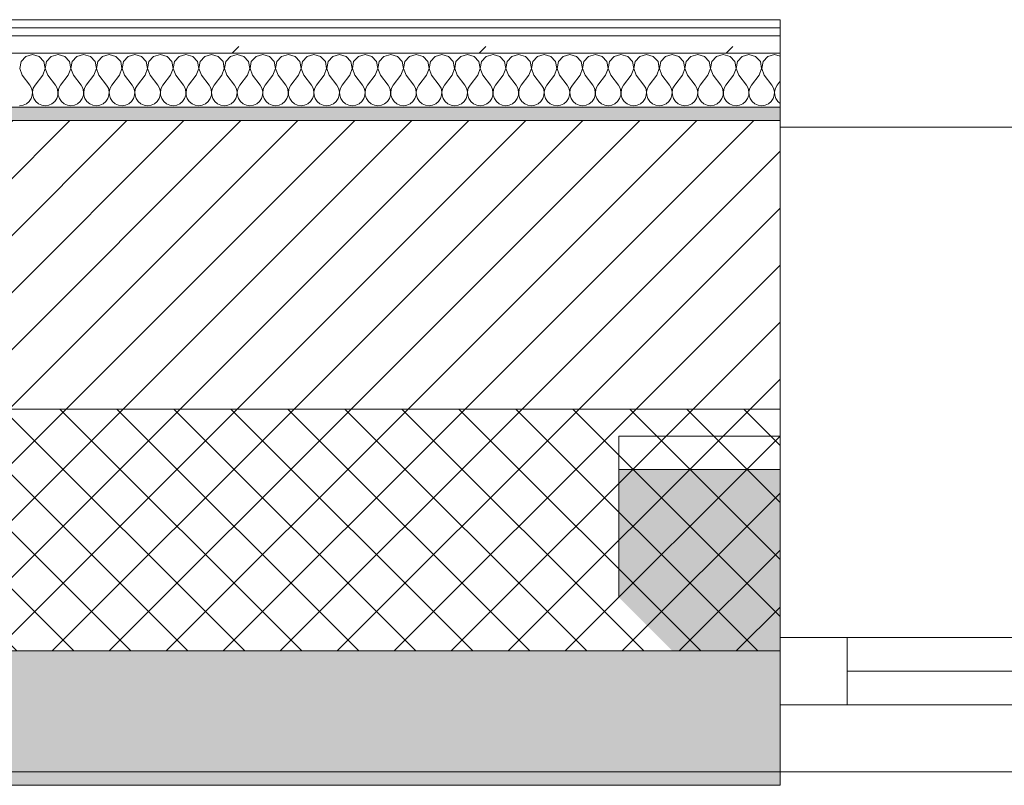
# Model space of a CAD drawing. Header units: millimetres. Extents: x -30280 to 19093, y -18706 to 4378.
# Tile 42 of 206: x -20800 to -20067, y -1699 to -1129. Entities that reach past the tile are written whole.
import ezdxf

# ---------------------------------------------------------------- set-up
doc = ezdxf.new("R2010")
doc.units = ezdxf.units.MM
doc.header["$MEASUREMENT"] = 0
doc.linetypes.add('Wipeout_Contour', pattern=[1000, 0, -1000])
for name, color, linetype in [('12_FAÇ_Façana', 7, 'Continuous'), ('Nuevo_08_E_Envans secs', 7, 'Continuous'), ('Ventanas Archicad', 7, 'Continuous')]:
    doc.layers.add(name, color=color, linetype=linetype)
for name, color, linetype, lineweight in [('12_FAÇ_Façana_Pluma_Nº__1', 7, 'Continuous', 5), ('12_FAÇ_Façana_Pluma_Nº__2', 8, 'Continuous', 5), ('12_FAÇ_Façana_Pluma_Nº__7', 7, 'Continuous', 5), ('Nuevo_08_E_Envans secs_Pluma_Nº__1', 7, 'Continuous', 5), ('Ventanas Archicad_Pluma_Nº__1', 7, 'Continuous', 5), ('Ventanas Archicad_Pluma_Nº__7', 7, 'Continuous', 5)]:
    doc.layers.add(name, color=color, linetype=linetype, lineweight=lineweight)
for name, color, linetype, lineweight, true_color in [('12_FAÇ_Façana_Pluma_Nº__102', 7, 'Continuous', 5, 0xcccccc), ('12_FAÇ_Façana_Pluma_Nº__174', 7, 'Continuous', 13, 0xe4ad2c), ('12_FAÇ_Façana_Pluma_Nº__176', 7, 'Continuous', 15, 0x93a0c6), ('Nuevo_08_E_Envans secs_Pluma_Nº__102', 7, 'Continuous', 5, 0xcccccc), ('Nuevo_08_E_Envans secs_Pluma_Nº__171', 171, 'Continuous', 13, 0xaaaaff), ('Nuevo_08_E_Envans secs_Pluma_Nº__177', 7, 'Continuous', 15, 0xf7e046)]:
    doc.layers.add(name, color=color, linetype=linetype, lineweight=lineweight, true_color=true_color)
pattern_1 = [(45, (0, 0), (-183.8478, 183.8478), [195, -65]), (45, (7e-14, 183.85), (-183.8478, 183.8478), [195, -65])]

# ---------------------------------------------------------------- blocks, each defined once
blk = doc.blocks.new('Muro_14_1', base_point=(-24166.43, -1193.98))
at = {"layer": '12_FAÇ_Façana_Pluma_Nº__102', "linetype": 'Continuous', "lineweight": 0, "true_color": 0xe5e5e5}
for points in [[(-21871.11, -1598.98), (-24166.43, -1598.98), (-24166.43, -1688.98), (-20233.93, -1688.98), (-20233.93, -1598.98), (-21518.13, -1598.98), (-21518.13, -1638.98), (-21871.11, -1638.98)], [(-24166.43, -1698.98), (-20233.93, -1698.98), (-20233.93, -1688.98), (-24166.43, -1688.98)]]:
    blk.add_hatch(color=254, dxfattribs=at).paths.add_polyline_path(points)
at = {"layer": '12_FAÇ_Façana_Pluma_Nº__174', "linetype": 'Continuous', "lineweight": 13, "true_color": 0xe4ad2c}
h = blk.add_hatch(dxfattribs=at)
h.set_pattern_fill('SATE_Aislamiento_0001', color=42, style=0, pattern_type=2)
h.set_pattern_definition([(45, (0, 0), (-21.213203, 21.213203), []), (135, (0, 0), (21.213203, 21.213203), [])])
h.paths.add_polyline_path([(-21518.13, -1598.98), (-20233.93, -1598.98), (-20233.93, -1418.98), (-21518.13, -1418.98)])
at = {"layer": '12_FAÇ_Façana_Pluma_Nº__176', "linetype": 'Continuous', "lineweight": 0, "true_color": 0x495063}
blk.add_hatch(color=251, dxfattribs=at).paths.add_polyline_path([(-21518.13, -1193.97), (-21518.13, -1203.98), (-20233.93, -1203.98), (-20233.93, -1193.98)])
at = {"layer": '12_FAÇ_Façana_Pluma_Nº__2', "linetype": 'Continuous', "lineweight": 5}
h = blk.add_hatch(dxfattribs=at)
h.set_pattern_fill('Ceramic_0001', color=8, style=0, pattern_type=2)
h.set_pattern_definition([(45, (0, 0), (-21.213203, 21.213203), [])])
h.paths.add_polyline_path([(-21518.13, -1418.98), (-20233.93, -1418.98), (-20233.93, -1203.98), (-21518.13, -1203.98)])
at = {"layer": '12_FAÇ_Façana_Pluma_Nº__7', "color": 7, "linetype": 'Continuous', "lineweight": 5}
for p, q in [((-20233.93, -1203.98), (-21518.13, -1203.98)), ((-21518.13, -1418.98), (-20233.93, -1418.98)), ((-21518.13, -1598.98), (-20233.93, -1598.98)), ((-24166.43, -1688.98), (-20233.93, -1688.98))]:
    blk.add_line(p, q, dxfattribs=at)
at = {"layer": '12_FAÇ_Façana_Pluma_Nº__7', "color": 7, "linetype": 'Continuous', "lineweight": 5, "flags": 128}
for points in [[(-20233.93, -1193.98), (-21518.13, -1193.98)], [(-20233.93, -1698.98), (-20233.93, -1193.98)], [(-24166.43, -1698.98), (-20233.93, -1698.98)]]:
    blk.add_lwpolyline(points, dxfattribs=at)
blk = doc.blocks.new('Ventana Vertical Multi-Faja 27_5')
at = {"layer": 'Ventanas Archicad_Pluma_Nº__1', "color": 7, "linetype": 'Continuous', "lineweight": 5}
for p, q in [((-600, 50), (600, 50)), ((-550, 0), (550, 0)), ((550, -50), (550, 0)), ((550, 0), (600, 0)), ((-550, -25), (550, -25)), ((550, -50), (-550, -50)), ((600, -50), (550, -50)), ((600, -200), (600, -175)), ((-600, -430), (600, -430))]:
    blk.add_line(p, q, dxfattribs=at)
at = {"layer": 'Ventanas Archicad_Pluma_Nº__7', "color": 7, "linetype": 'Continuous', "lineweight": 5}
for p, q in [((600, 50), (600, 40)), ((600, 40), (600, 0)), ((600, 40), (600, 0)), ((600, 0), (600, -50)), ((600, 0), (600, -50)), ((600, 0), (600, -50)), ((600, 0), (600, -50)), ((600, -50), (600, -80)), ((600, -50), (600, -80)), ((600, -80), (600, -175)), ((600, -80), (600, -175)), ((600, -200), (600, -420)), ((600, -420), (600, -430))]:
    blk.add_line(p, q, dxfattribs=at)
blk = doc.blocks.new('Muro_16_1', base_point=(-20233.93, -1208.98))
at = {"layer": '12_FAÇ_Façana', "linetype": 'Continuous', "lineweight": 0, "true_color": 0x000000}
h = blk.add_hatch(dxfattribs=at)
h.set_pattern_fill('Yeso_0001', color=18, style=0, pattern_type=2)
h.set_pattern_definition([(0, (0, 0), (0, 75), [0, -75])])
h.paths.add_polyline_path([(-20233.93, -1438.98), (-20353.93, -1438.98), (-20353.93, -1463.98), (-20233.93, -1463.98)])
at = {"layer": '12_FAÇ_Façana_Pluma_Nº__102', "linetype": 'Continuous', "lineweight": 0, "true_color": 0xe5e5e5}
blk.add_hatch(color=254, dxfattribs=at).paths.add_polyline_path([(-20353.93, -1558.98), (-20233.93, -1678.98), (-20233.93, -1463.98), (-20353.93, -1463.98)])
at = {"layer": '12_FAÇ_Façana_Pluma_Nº__1', "color": 7, "linetype": 'Continuous', "lineweight": 5}
for p, q in [((-20353.93, -1438.98), (-20233.93, -1438.98)), ((-20353.93, -1463.98), (-20353.93, -1438.98)), ((-20233.93, -1438.98), (-20233.93, -1463.98)), ((-20233.93, -1463.98), (-20353.93, -1463.98))]:
    blk.add_line(p, q, dxfattribs=at)
at = {"layer": '12_FAÇ_Façana_Pluma_Nº__7', "color": 7, "linetype": 'Continuous', "lineweight": 5}
for p, q in [((-20233.93, -1218.98), (-20233.93, -1208.98)), ((-20233.93, -1438.98), (-20233.93, -1218.98)), ((-20353.93, -1558.98), (-20353.93, -1463.98)), ((-20233.93, -1558.98), (-20233.93, -1463.98)), ((-20233.93, -1558.98), (-20233.93, -1463.98)), ((-20233.93, -1588.98), (-20233.93, -1558.98)), ((-20233.93, -1588.98), (-20233.93, -1558.98)), ((-20233.93, -1638.98), (-20233.93, -1588.98)), ((-20233.93, -1638.98), (-20233.93, -1588.98)), ((-20233.93, -1678.98), (-20233.93, -1638.98)), ((-20233.93, -1678.98), (-20233.93, -1638.98)), ((-20233.93, -1688.98), (-20233.93, -1678.98))]:
    blk.add_line(p, q, dxfattribs=at)
at = {"layer": 'Ventanas Archicad', "color": 253, "linetype": 'Continuous', "lineweight": 5, "true_color": 0xa4a4a6, "zscale": 1000, "rotation": 180}
blk.add_blockref('Ventana Vertical Multi-Faja 27_5', (-19633.93, -1638.98), dxfattribs=at)
blk = doc.blocks.new('*X424')
at = {"layer": 'Nuevo_08_E_Envans secs_Pluma_Nº__102', "color": 254, "linetype": 'Continuous', "lineweight": 5, "true_color": 0xcccccc}
for p, q in [((-20795.48, -1156.35), (-20798.99, -1160.19)), ((-20790.48, -1154.93), (-20795.48, -1156.35)), ((-20785.47, -1156.35), (-20790.48, -1154.93)), ((-20781.96, -1160.19), (-20785.47, -1156.35)), ((-20776.44, -1156.35), (-20779.95, -1160.19)), ((-20771.43, -1154.93), (-20776.44, -1156.35)), ((-20766.42, -1156.35), (-20771.43, -1154.93)), ((-20762.91, -1160.19), (-20766.42, -1156.35)), ((-20757.39, -1156.35), (-20760.9, -1160.19)), ((-20752.38, -1154.93), (-20757.39, -1156.35)), ((-20747.37, -1156.35), (-20752.38, -1154.93)), ((-20743.86, -1160.19), (-20747.37, -1156.35)), ((-20738.34, -1156.35), (-20741.85, -1160.19)), ((-20733.33, -1154.93), (-20738.34, -1156.35)), ((-20728.33, -1156.35), (-20733.33, -1154.93)), ((-20724.81, -1160.19), (-20728.33, -1156.35)), ((-20719.29, -1156.35), (-20722.8, -1160.19)), ((-20714.29, -1154.93), (-20719.29, -1156.35)), ((-20709.28, -1156.35), (-20714.29, -1154.93)), ((-20705.77, -1160.19), (-20709.28, -1156.35)), ((-20700.25, -1156.35), (-20703.76, -1160.19)), ((-20695.24, -1154.93), (-20700.25, -1156.35)), ((-20690.23, -1156.35), (-20695.24, -1154.93)), ((-20686.72, -1160.19), (-20690.23, -1156.35)), ((-20681.2, -1156.35), (-20684.71, -1160.19)), ((-20676.19, -1154.93), (-20681.2, -1156.35)), ((-20671.18, -1156.35), (-20676.19, -1154.93)), ((-20667.67, -1160.19), (-20671.18, -1156.35)), ((-20662.15, -1156.35), (-20665.66, -1160.19)), ((-20657.14, -1154.93), (-20662.15, -1156.35)), ((-20652.14, -1156.35), (-20657.14, -1154.93)), ((-20648.62, -1160.19), (-20652.14, -1156.35)), ((-20643.1, -1156.35), (-20646.61, -1160.19)), ((-20638.1, -1154.93), (-20643.1, -1156.35)), ((-20633.09, -1156.35), (-20638.1, -1154.93)), ((-20629.58, -1160.19), (-20633.09, -1156.35)), ((-20624.05, -1156.35), (-20627.57, -1160.19)), ((-20619.05, -1154.93), (-20624.05, -1156.35)), ((-20614.04, -1156.35), (-20619.05, -1154.93)), ((-20610.53, -1160.19), (-20614.04, -1156.35)), ((-20605.01, -1156.35), (-20608.52, -1160.19)), ((-20600, -1154.93), (-20605.01, -1156.35)), ((-20594.99, -1156.35), (-20600, -1154.93)), ((-20591.48, -1160.19), (-20594.99, -1156.35)), ((-20585.96, -1156.35), (-20589.47, -1160.19)), ((-20580.95, -1154.93), (-20585.96, -1156.35)), ((-20575.95, -1156.35), (-20580.95, -1154.93)), ((-20572.43, -1160.19), (-20575.95, -1156.35)), ((-20566.91, -1156.35), (-20570.42, -1160.19)), ((-20561.9, -1154.93), (-20566.91, -1156.35)), ((-20556.9, -1156.35), (-20561.9, -1154.93)), ((-20553.39, -1160.19), (-20556.9, -1156.35)), ((-20547.86, -1156.35), (-20551.38, -1160.19)), ((-20542.86, -1154.93), (-20547.86, -1156.35)), ((-20537.85, -1156.35), (-20542.86, -1154.93)), ((-20534.34, -1160.19), (-20537.85, -1156.35)), ((-20528.82, -1156.35), (-20532.33, -1160.19)), ((-20523.81, -1154.93), (-20528.82, -1156.35)), ((-20518.8, -1156.35), (-20523.81, -1154.93)), ((-20515.29, -1160.19), (-20518.8, -1156.35)), ((-20509.77, -1156.35), (-20513.28, -1160.19)), ((-20504.76, -1154.93), (-20509.77, -1156.35)), ((-20499.75, -1156.35), (-20504.76, -1154.93)), ((-20496.24, -1160.19), (-20499.75, -1156.35)), ((-20490.72, -1156.35), (-20494.23, -1160.19)), ((-20485.71, -1154.93), (-20490.72, -1156.35)), ((-20480.71, -1156.35), (-20485.71, -1154.93)), ((-20477.2, -1160.19), (-20480.71, -1156.35)), ((-20471.67, -1156.35), (-20475.19, -1160.19)), ((-20466.67, -1154.93), (-20471.67, -1156.35)), ((-20461.66, -1156.35), (-20466.67, -1154.93)), ((-20458.15, -1160.19), (-20461.66, -1156.35)), ((-20452.63, -1156.35), (-20456.14, -1160.19)), ((-20447.62, -1154.93), (-20452.63, -1156.35)), ((-20442.61, -1156.35), (-20447.62, -1154.93)), ((-20439.1, -1160.19), (-20442.61, -1156.35)), ((-20433.58, -1156.35), (-20437.09, -1160.19)), ((-20428.57, -1154.93), (-20433.58, -1156.35)), ((-20423.56, -1156.35), (-20428.57, -1154.93)), ((-20420.05, -1160.19), (-20423.56, -1156.35)), ((-20414.53, -1156.35), (-20418.04, -1160.19)), ((-20409.52, -1154.93), (-20414.53, -1156.35)), ((-20404.52, -1156.35), (-20409.52, -1154.93)), ((-20401.01, -1160.19), (-20404.52, -1156.35)), ((-20395.48, -1156.35), (-20398.99, -1160.19)), ((-20390.48, -1154.93), (-20395.48, -1156.35)), ((-20385.47, -1156.35), (-20390.48, -1154.93)), ((-20381.96, -1160.19), (-20385.47, -1156.35)), ((-20376.44, -1156.35), (-20379.95, -1160.19)), ((-20371.43, -1154.93), (-20376.44, -1156.35)), ((-20366.42, -1156.35), (-20371.43, -1154.93)), ((-20362.91, -1160.19), (-20366.42, -1156.35)), ((-20357.39, -1156.35), (-20360.9, -1160.19)), ((-20352.38, -1154.93), (-20357.39, -1156.35)), ((-20347.37, -1156.35), (-20352.38, -1154.93)), ((-20343.86, -1160.19), (-20347.37, -1156.35)), ((-20338.34, -1156.35), (-20341.85, -1160.19)), ((-20333.33, -1154.93), (-20338.34, -1156.35)), ((-20328.33, -1156.35), (-20333.33, -1154.93)), ((-20324.81, -1160.19), (-20328.33, -1156.35)), ((-20319.29, -1156.35), (-20322.8, -1160.19)), ((-20314.29, -1154.93), (-20319.29, -1156.35)), ((-20309.28, -1156.35), (-20314.29, -1154.93)), ((-20305.77, -1160.19), (-20309.28, -1156.35)), ((-20300.25, -1156.35), (-20303.76, -1160.19)), ((-20295.24, -1154.93), (-20300.25, -1156.35)), ((-20290.23, -1156.35), (-20295.24, -1154.93)), ((-20286.72, -1160.19), (-20290.23, -1156.35)), ((-20281.2, -1156.35), (-20284.71, -1160.19)), ((-20276.19, -1154.93), (-20281.2, -1156.35)), ((-20271.18, -1156.35), (-20276.19, -1154.93)), ((-20267.67, -1160.19), (-20271.18, -1156.35)), ((-20262.15, -1156.35), (-20265.66, -1160.19)), ((-20257.14, -1154.93), (-20262.15, -1156.35)), ((-20252.14, -1156.35), (-20257.14, -1154.93)), ((-20248.62, -1160.19), (-20252.14, -1156.35)), ((-20243.1, -1156.35), (-20246.61, -1160.19)), ((-20238.1, -1154.93), (-20243.1, -1156.35)), ((-20233.93, -1156.11), (-20238.1, -1154.93)), ((-20798.99, -1160.19), (-20799.96, -1165.31)), ((-20799.96, -1165.31), (-20798.1, -1170.17)), ((-20782.86, -1170.17), (-20780.99, -1165.31)), ((-20780.99, -1165.31), (-20781.96, -1160.19)), ((-20779.95, -1160.19), (-20780.91, -1165.31)), ((-20780.91, -1165.31), (-20779.05, -1170.17)), ((-20763.81, -1170.17), (-20761.94, -1165.31)), ((-20761.94, -1165.31), (-20762.91, -1160.19)), ((-20760.9, -1160.19), (-20761.87, -1165.31)), ((-20761.87, -1165.31), (-20760, -1170.17)), ((-20744.76, -1170.17), (-20742.9, -1165.31)), ((-20742.9, -1165.31), (-20743.86, -1160.19)), ((-20741.85, -1160.19), (-20742.82, -1165.31)), ((-20742.82, -1165.31), (-20740.95, -1170.17)), ((-20725.71, -1170.17), (-20723.85, -1165.31)), ((-20723.85, -1165.31), (-20724.81, -1160.19)), ((-20722.8, -1160.19), (-20723.77, -1165.31)), ((-20723.77, -1165.31), (-20721.9, -1170.17)), ((-20706.67, -1170.17), (-20704.8, -1165.31)), ((-20704.8, -1165.31), (-20705.77, -1160.19)), ((-20703.76, -1160.19), (-20704.72, -1165.31)), ((-20704.72, -1165.31), (-20702.86, -1170.17)), ((-20687.62, -1170.17), (-20685.75, -1165.31)), ((-20685.75, -1165.31), (-20686.72, -1160.19)), ((-20684.71, -1160.19), (-20685.68, -1165.31)), ((-20685.68, -1165.31), (-20683.81, -1170.17)), ((-20668.57, -1170.17), (-20666.71, -1165.31)), ((-20666.71, -1165.31), (-20667.67, -1160.19)), ((-20665.66, -1160.19), (-20666.63, -1165.31)), ((-20666.63, -1165.31), (-20664.76, -1170.17)), ((-20649.52, -1170.17), (-20647.66, -1165.31)), ((-20647.66, -1165.31), (-20648.62, -1160.19)), ((-20646.61, -1160.19), (-20647.58, -1165.31)), ((-20647.58, -1165.31), (-20645.71, -1170.17)), ((-20630.48, -1170.17), (-20628.61, -1165.31)), ((-20628.61, -1165.31), (-20629.58, -1160.19)), ((-20627.57, -1160.19), (-20628.53, -1165.31)), ((-20628.53, -1165.31), (-20626.67, -1170.17)), ((-20611.43, -1170.17), (-20609.56, -1165.31)), ((-20609.56, -1165.31), (-20610.53, -1160.19)), ((-20608.52, -1160.19), (-20609.49, -1165.31)), ((-20609.49, -1165.31), (-20607.62, -1170.17)), ((-20592.38, -1170.17), (-20590.51, -1165.31)), ((-20590.51, -1165.31), (-20591.48, -1160.19)), ((-20589.47, -1160.19), (-20590.44, -1165.31)), ((-20590.44, -1165.31), (-20588.57, -1170.17)), ((-20573.33, -1170.17), (-20571.47, -1165.31)), ((-20571.47, -1165.31), (-20572.43, -1160.19)), ((-20570.42, -1160.19), (-20571.39, -1165.31)), ((-20571.39, -1165.31), (-20569.52, -1170.17)), ((-20554.29, -1170.17), (-20552.42, -1165.31)), ((-20552.42, -1165.31), (-20553.39, -1160.19)), ((-20551.38, -1160.19), (-20552.34, -1165.31)), ((-20552.34, -1165.31), (-20550.48, -1170.17)), ((-20535.24, -1170.17), (-20533.37, -1165.31)), ((-20533.37, -1165.31), (-20534.34, -1160.19)), ((-20532.33, -1160.19), (-20533.29, -1165.31)), ((-20533.29, -1165.31), (-20531.43, -1170.17)), ((-20516.19, -1170.17), (-20514.32, -1165.31)), ((-20514.32, -1165.31), (-20515.29, -1160.19)), ((-20513.28, -1160.19), (-20514.25, -1165.31)), ((-20514.25, -1165.31), (-20512.38, -1170.17)), ((-20497.14, -1170.17), (-20495.28, -1165.31)), ((-20495.28, -1165.31), (-20496.24, -1160.19)), ((-20494.23, -1160.19), (-20495.2, -1165.31)), ((-20495.2, -1165.31), (-20493.33, -1170.17)), ((-20478.1, -1170.17), (-20476.23, -1165.31)), ((-20476.23, -1165.31), (-20477.2, -1160.19)), ((-20475.19, -1160.19), (-20476.15, -1165.31)), ((-20476.15, -1165.31), (-20474.29, -1170.17)), ((-20459.05, -1170.17), (-20457.18, -1165.31)), ((-20457.18, -1165.31), (-20458.15, -1160.19)), ((-20456.14, -1160.19), (-20457.1, -1165.31)), ((-20457.1, -1165.31), (-20455.24, -1170.17)), ((-20440, -1170.17), (-20438.13, -1165.31)), ((-20438.13, -1165.31), (-20439.1, -1160.19)), ((-20437.09, -1160.19), (-20438.06, -1165.31)), ((-20438.06, -1165.31), (-20436.19, -1170.17)), ((-20420.95, -1170.17), (-20419.09, -1165.31)), ((-20419.09, -1165.31), (-20420.05, -1160.19)), ((-20418.04, -1160.19), (-20419.01, -1165.31)), ((-20419.01, -1165.31), (-20417.14, -1170.17)), ((-20401.9, -1170.17), (-20400.04, -1165.31)), ((-20400.04, -1165.31), (-20401.01, -1160.19)), ((-20398.99, -1160.19), (-20399.96, -1165.31)), ((-20399.96, -1165.31), (-20398.1, -1170.17)), ((-20382.86, -1170.17), (-20380.99, -1165.31)), ((-20380.99, -1165.31), (-20381.96, -1160.19)), ((-20379.95, -1160.19), (-20380.91, -1165.31)), ((-20380.91, -1165.31), (-20379.05, -1170.17)), ((-20363.81, -1170.17), (-20361.94, -1165.31)), ((-20361.94, -1165.31), (-20362.91, -1160.19)), ((-20360.9, -1160.19), (-20361.87, -1165.31)), ((-20361.87, -1165.31), (-20360, -1170.17)), ((-20344.76, -1170.17), (-20342.9, -1165.31)), ((-20342.9, -1165.31), (-20343.86, -1160.19)), ((-20341.85, -1160.19), (-20342.82, -1165.31)), ((-20342.82, -1165.31), (-20340.95, -1170.17)), ((-20325.71, -1170.17), (-20323.85, -1165.31)), ((-20323.85, -1165.31), (-20324.81, -1160.19)), ((-20322.8, -1160.19), (-20323.77, -1165.31)), ((-20323.77, -1165.31), (-20321.9, -1170.17)), ((-20306.67, -1170.17), (-20304.8, -1165.31)), ((-20304.8, -1165.31), (-20305.77, -1160.19)), ((-20303.76, -1160.19), (-20304.72, -1165.31)), ((-20304.72, -1165.31), (-20302.86, -1170.17)), ((-20287.62, -1170.17), (-20285.75, -1165.31)), ((-20285.75, -1165.31), (-20286.72, -1160.19)), ((-20284.71, -1160.19), (-20285.68, -1165.31)), ((-20285.68, -1165.31), (-20283.81, -1170.17)), ((-20268.57, -1170.17), (-20266.71, -1165.31)), ((-20266.71, -1165.31), (-20267.67, -1160.19)), ((-20265.66, -1160.19), (-20266.63, -1165.31)), ((-20266.63, -1165.31), (-20264.76, -1170.17)), ((-20249.52, -1170.17), (-20247.66, -1165.31)), ((-20247.66, -1165.31), (-20248.62, -1160.19)), ((-20246.61, -1160.19), (-20247.58, -1165.31)), ((-20247.58, -1165.31), (-20245.71, -1170.17)), ((-20798.1, -1170.17), (-20792.38, -1177.79)), ((-20782.86, -1170.17), (-20788.57, -1177.79)), ((-20779.05, -1170.17), (-20773.33, -1177.79)), ((-20763.81, -1170.17), (-20769.52, -1177.79)), ((-20760, -1170.17), (-20754.29, -1177.79)), ((-20744.76, -1170.17), (-20750.48, -1177.79)), ((-20740.95, -1170.17), (-20735.24, -1177.79)), ((-20725.71, -1170.17), (-20731.43, -1177.79)), ((-20721.9, -1170.17), (-20716.19, -1177.79)), ((-20706.67, -1170.17), (-20712.38, -1177.79)), ((-20702.86, -1170.17), (-20697.14, -1177.79)), ((-20687.62, -1170.17), (-20693.33, -1177.79)), ((-20683.81, -1170.17), (-20678.1, -1177.79)), ((-20668.57, -1170.17), (-20674.29, -1177.79)), ((-20664.76, -1170.17), (-20659.05, -1177.79)), ((-20649.52, -1170.17), (-20655.24, -1177.79)), ((-20645.71, -1170.17), (-20640, -1177.79)), ((-20630.48, -1170.17), (-20636.19, -1177.79)), ((-20626.67, -1170.17), (-20620.95, -1177.79)), ((-20611.43, -1170.17), (-20617.14, -1177.79)), ((-20607.62, -1170.17), (-20601.9, -1177.79)), ((-20592.38, -1170.17), (-20598.1, -1177.79)), ((-20588.57, -1170.17), (-20582.86, -1177.79)), ((-20573.33, -1170.17), (-20579.05, -1177.79)), ((-20569.52, -1170.17), (-20563.81, -1177.79)), ((-20554.29, -1170.17), (-20560, -1177.79)), ((-20550.48, -1170.17), (-20544.76, -1177.79)), ((-20535.24, -1170.17), (-20540.95, -1177.79)), ((-20531.43, -1170.17), (-20525.71, -1177.79)), ((-20516.19, -1170.17), (-20521.9, -1177.79)), ((-20512.38, -1170.17), (-20506.67, -1177.79)), ((-20497.14, -1170.17), (-20502.86, -1177.79)), ((-20493.33, -1170.17), (-20487.62, -1177.79)), ((-20478.1, -1170.17), (-20483.81, -1177.79)), ((-20474.29, -1170.17), (-20468.57, -1177.79)), ((-20459.05, -1170.17), (-20464.76, -1177.79)), ((-20455.24, -1170.17), (-20449.52, -1177.79)), ((-20440, -1170.17), (-20445.71, -1177.79)), ((-20436.19, -1170.17), (-20430.48, -1177.79)), ((-20420.95, -1170.17), (-20426.67, -1177.79)), ((-20417.14, -1170.17), (-20411.43, -1177.79)), ((-20401.9, -1170.17), (-20407.62, -1177.79)), ((-20398.1, -1170.17), (-20392.38, -1177.79)), ((-20382.86, -1170.17), (-20388.57, -1177.79)), ((-20379.05, -1170.17), (-20373.33, -1177.79)), ((-20363.81, -1170.17), (-20369.52, -1177.79)), ((-20360, -1170.17), (-20354.29, -1177.79)), ((-20344.76, -1170.17), (-20350.48, -1177.79)), ((-20340.95, -1170.17), (-20335.24, -1177.79)), ((-20325.71, -1170.17), (-20331.43, -1177.79)), ((-20321.9, -1170.17), (-20316.19, -1177.79)), ((-20306.67, -1170.17), (-20312.38, -1177.79)), ((-20302.86, -1170.17), (-20297.14, -1177.79)), ((-20287.62, -1170.17), (-20293.33, -1177.79)), ((-20283.81, -1170.17), (-20278.1, -1177.79)), ((-20268.57, -1170.17), (-20274.29, -1177.79)), ((-20264.76, -1170.17), (-20259.05, -1177.79)), ((-20249.52, -1170.17), (-20255.24, -1177.79)), ((-20245.71, -1170.17), (-20240, -1177.79)), ((-20791.11, -1180.08), (-20792.38, -1177.79)), ((-20788.57, -1177.79), (-20789.84, -1180.08)), ((-20772.06, -1180.08), (-20773.33, -1177.79)), ((-20769.52, -1177.79), (-20770.8, -1180.08)), ((-20753.01, -1180.08), (-20754.29, -1177.79)), ((-20750.48, -1177.79), (-20751.75, -1180.08)), ((-20733.97, -1180.08), (-20735.24, -1177.79)), ((-20731.43, -1177.79), (-20732.7, -1180.08)), ((-20714.92, -1180.08), (-20716.19, -1177.79)), ((-20712.38, -1177.79), (-20713.65, -1180.08)), ((-20695.87, -1180.08), (-20697.14, -1177.79)), ((-20693.33, -1177.79), (-20694.6, -1180.08)), ((-20676.82, -1180.08), (-20678.1, -1177.79)), ((-20674.29, -1177.79), (-20675.56, -1180.08)), ((-20657.78, -1180.08), (-20659.05, -1177.79)), ((-20655.24, -1177.79), (-20656.51, -1180.08)), ((-20638.73, -1180.08), (-20640, -1177.79)), ((-20636.19, -1177.79), (-20637.46, -1180.08)), ((-20619.68, -1180.08), (-20620.95, -1177.79)), ((-20617.14, -1177.79), (-20618.41, -1180.08)), ((-20600.63, -1180.08), (-20601.9, -1177.79)), ((-20598.1, -1177.79), (-20599.37, -1180.08)), ((-20581.59, -1180.08), (-20582.86, -1177.79)), ((-20579.05, -1177.79), (-20580.32, -1180.08)), ((-20562.54, -1180.08), (-20563.81, -1177.79)), ((-20560, -1177.79), (-20561.27, -1180.08)), ((-20543.49, -1180.08), (-20544.76, -1177.79)), ((-20540.95, -1177.79), (-20542.22, -1180.08)), ((-20524.44, -1180.08), (-20525.71, -1177.79)), ((-20521.9, -1177.79), (-20523.18, -1180.08)), ((-20505.4, -1180.08), (-20506.67, -1177.79)), ((-20502.86, -1177.79), (-20504.13, -1180.08)), ((-20486.35, -1180.08), (-20487.62, -1177.79)), ((-20483.81, -1177.79), (-20485.08, -1180.08)), ((-20467.3, -1180.08), (-20468.57, -1177.79)), ((-20464.76, -1177.79), (-20466.03, -1180.08)), ((-20448.25, -1180.08), (-20449.52, -1177.79)), ((-20445.71, -1177.79), (-20446.99, -1180.08)), ((-20429.2, -1180.08), (-20430.48, -1177.79)), ((-20426.67, -1177.79), (-20427.94, -1180.08)), ((-20410.16, -1180.08), (-20411.43, -1177.79)), ((-20407.62, -1177.79), (-20408.89, -1180.08)), ((-20391.11, -1180.08), (-20392.38, -1177.79)), ((-20388.57, -1177.79), (-20389.84, -1180.08)), ((-20372.06, -1180.08), (-20373.33, -1177.79)), ((-20369.52, -1177.79), (-20370.8, -1180.08)), ((-20353.01, -1180.08), (-20354.29, -1177.79)), ((-20350.48, -1177.79), (-20351.75, -1180.08)), ((-20333.97, -1180.08), (-20335.24, -1177.79)), ((-20331.43, -1177.79), (-20332.7, -1180.08)), ((-20314.92, -1180.08), (-20316.19, -1177.79)), ((-20312.38, -1177.79), (-20313.65, -1180.08)), ((-20295.87, -1180.08), (-20297.14, -1177.79)), ((-20293.33, -1177.79), (-20294.6, -1180.08)), ((-20276.82, -1180.08), (-20278.1, -1177.79)), ((-20274.29, -1177.79), (-20275.56, -1180.08)), ((-20257.78, -1180.08), (-20259.05, -1177.79)), ((-20255.24, -1177.79), (-20256.51, -1180.08)), ((-20238.73, -1180.08), (-20240, -1177.79)), ((-20236.19, -1177.79), (-20237.46, -1180.08)), ((-20233.93, -1174.77), (-20236.19, -1177.79)), ((-20791.48, -1187.76), (-20790.64, -1185.27)), ((-20790.51, -1182.64), (-20791.11, -1180.08)), ((-20790.64, -1185.27), (-20790.51, -1182.64)), ((-20789.84, -1180.08), (-20790.44, -1182.64)), ((-20790.44, -1182.64), (-20790.31, -1185.27)), ((-20790.31, -1185.27), (-20789.47, -1187.76)), ((-20772.43, -1187.76), (-20771.59, -1185.27)), ((-20771.47, -1182.64), (-20772.06, -1180.08)), ((-20771.59, -1185.27), (-20771.47, -1182.64)), ((-20770.8, -1180.08), (-20771.39, -1182.64)), ((-20771.39, -1182.64), (-20771.26, -1185.27)), ((-20771.26, -1185.27), (-20770.42, -1187.76)), ((-20753.39, -1187.76), (-20752.55, -1185.27)), ((-20752.42, -1182.64), (-20753.01, -1180.08)), ((-20752.55, -1185.27), (-20752.42, -1182.64)), ((-20751.75, -1180.08), (-20752.34, -1182.64)), ((-20752.34, -1182.64), (-20752.22, -1185.27)), ((-20752.22, -1185.27), (-20751.38, -1187.76)), ((-20734.34, -1187.76), (-20733.5, -1185.27)), ((-20733.37, -1182.64), (-20733.97, -1180.08)), ((-20733.5, -1185.27), (-20733.37, -1182.64)), ((-20732.7, -1180.08), (-20733.29, -1182.64)), ((-20733.29, -1182.64), (-20733.17, -1185.27)), ((-20733.17, -1185.27), (-20732.33, -1187.76)), ((-20715.29, -1187.76), (-20714.45, -1185.27)), ((-20714.32, -1182.64), (-20714.92, -1180.08)), ((-20714.45, -1185.27), (-20714.32, -1182.64)), ((-20713.65, -1180.08), (-20714.25, -1182.64)), ((-20714.25, -1182.64), (-20714.12, -1185.27)), ((-20714.12, -1185.27), (-20713.28, -1187.76)), ((-20696.24, -1187.76), (-20695.4, -1185.27)), ((-20695.28, -1182.64), (-20695.87, -1180.08)), ((-20695.4, -1185.27), (-20695.28, -1182.64)), ((-20694.6, -1180.08), (-20695.2, -1182.64)), ((-20695.2, -1182.64), (-20695.07, -1185.27)), ((-20695.07, -1185.27), (-20694.23, -1187.76)), ((-20677.2, -1187.76), (-20676.36, -1185.27)), ((-20676.23, -1182.64), (-20676.82, -1180.08)), ((-20676.36, -1185.27), (-20676.23, -1182.64)), ((-20675.56, -1180.08), (-20676.15, -1182.64)), ((-20676.15, -1182.64), (-20676.02, -1185.27)), ((-20676.02, -1185.27), (-20675.19, -1187.76)), ((-20658.15, -1187.76), (-20657.31, -1185.27)), ((-20657.18, -1182.64), (-20657.78, -1180.08)), ((-20657.31, -1185.27), (-20657.18, -1182.64)), ((-20656.51, -1180.08), (-20657.1, -1182.64)), ((-20657.1, -1182.64), (-20656.98, -1185.27)), ((-20656.98, -1185.27), (-20656.14, -1187.76)), ((-20639.1, -1187.76), (-20638.26, -1185.27)), ((-20638.13, -1182.64), (-20638.73, -1180.08)), ((-20638.26, -1185.27), (-20638.13, -1182.64)), ((-20637.46, -1180.08), (-20638.06, -1182.64)), ((-20638.06, -1182.64), (-20637.93, -1185.27)), ((-20637.93, -1185.27), (-20637.09, -1187.76)), ((-20620.05, -1187.76), (-20619.21, -1185.27)), ((-20619.09, -1182.64), (-20619.68, -1180.08)), ((-20619.21, -1185.27), (-20619.09, -1182.64)), ((-20618.41, -1180.08), (-20619.01, -1182.64)), ((-20619.01, -1182.64), (-20618.88, -1185.27)), ((-20618.88, -1185.27), (-20618.04, -1187.76)), ((-20601.01, -1187.76), (-20600.17, -1185.27)), ((-20600.04, -1182.64), (-20600.63, -1180.08)), ((-20600.17, -1185.27), (-20600.04, -1182.64)), ((-20599.37, -1180.08), (-20599.96, -1182.64)), ((-20599.96, -1182.64), (-20599.83, -1185.27)), ((-20599.83, -1185.27), (-20598.99, -1187.76)), ((-20581.96, -1187.76), (-20581.12, -1185.27)), ((-20580.99, -1182.64), (-20581.59, -1180.08)), ((-20581.12, -1185.27), (-20580.99, -1182.64)), ((-20580.32, -1180.08), (-20580.91, -1182.64)), ((-20580.91, -1182.64), (-20580.79, -1185.27)), ((-20580.79, -1185.27), (-20579.95, -1187.76)), ((-20562.91, -1187.76), (-20562.07, -1185.27)), ((-20561.94, -1182.64), (-20562.54, -1180.08)), ((-20562.07, -1185.27), (-20561.94, -1182.64)), ((-20561.27, -1180.08), (-20561.87, -1182.64)), ((-20561.87, -1182.64), (-20561.74, -1185.27)), ((-20561.74, -1185.27), (-20560.9, -1187.76)), ((-20543.86, -1187.76), (-20543.02, -1185.27)), ((-20542.9, -1182.64), (-20543.49, -1180.08)), ((-20543.02, -1185.27), (-20542.9, -1182.64)), ((-20542.22, -1180.08), (-20542.82, -1182.64)), ((-20542.82, -1182.64), (-20542.69, -1185.27)), ((-20542.69, -1185.27), (-20541.85, -1187.76)), ((-20524.81, -1187.76), (-20523.98, -1185.27)), ((-20523.85, -1182.64), (-20524.44, -1180.08)), ((-20523.98, -1185.27), (-20523.85, -1182.64)), ((-20523.18, -1180.08), (-20523.77, -1182.64)), ((-20523.77, -1182.64), (-20523.64, -1185.27)), ((-20523.64, -1185.27), (-20522.8, -1187.76)), ((-20505.77, -1187.76), (-20504.93, -1185.27)), ((-20504.8, -1182.64), (-20505.4, -1180.08)), ((-20504.93, -1185.27), (-20504.8, -1182.64)), ((-20504.13, -1180.08), (-20504.72, -1182.64)), ((-20504.72, -1182.64), (-20504.6, -1185.27)), ((-20504.6, -1185.27), (-20503.76, -1187.76)), ((-20486.72, -1187.76), (-20485.88, -1185.27)), ((-20485.75, -1182.64), (-20486.35, -1180.08)), ((-20485.88, -1185.27), (-20485.75, -1182.64)), ((-20485.08, -1180.08), (-20485.68, -1182.64)), ((-20485.68, -1182.64), (-20485.55, -1185.27)), ((-20485.55, -1185.27), (-20484.71, -1187.76)), ((-20467.67, -1187.76), (-20466.83, -1185.27)), ((-20466.71, -1182.64), (-20467.3, -1180.08)), ((-20466.83, -1185.27), (-20466.71, -1182.64)), ((-20466.03, -1180.08), (-20466.63, -1182.64)), ((-20466.63, -1182.64), (-20466.5, -1185.27)), ((-20466.5, -1185.27), (-20465.66, -1187.76)), ((-20448.62, -1187.76), (-20447.78, -1185.27)), ((-20447.66, -1182.64), (-20448.25, -1180.08)), ((-20447.78, -1185.27), (-20447.66, -1182.64)), ((-20446.99, -1180.08), (-20447.58, -1182.64)), ((-20447.58, -1182.64), (-20447.45, -1185.27)), ((-20447.45, -1185.27), (-20446.61, -1187.76)), ((-20429.58, -1187.76), (-20428.74, -1185.27)), ((-20428.61, -1182.64), (-20429.2, -1180.08)), ((-20428.74, -1185.27), (-20428.61, -1182.64)), ((-20427.94, -1180.08), (-20428.53, -1182.64)), ((-20428.53, -1182.64), (-20428.41, -1185.27)), ((-20428.41, -1185.27), (-20427.57, -1187.76)), ((-20410.53, -1187.76), (-20409.69, -1185.27)), ((-20409.56, -1182.64), (-20410.16, -1180.08)), ((-20409.69, -1185.27), (-20409.56, -1182.64)), ((-20408.89, -1180.08), (-20409.49, -1182.64)), ((-20409.49, -1182.64), (-20409.36, -1185.27)), ((-20409.36, -1185.27), (-20408.52, -1187.76)), ((-20391.48, -1187.76), (-20390.64, -1185.27)), ((-20390.51, -1182.64), (-20391.11, -1180.08)), ((-20390.64, -1185.27), (-20390.51, -1182.64)), ((-20389.84, -1180.08), (-20390.44, -1182.64)), ((-20390.44, -1182.64), (-20390.31, -1185.27)), ((-20390.31, -1185.27), (-20389.47, -1187.76)), ((-20372.43, -1187.76), (-20371.59, -1185.27)), ((-20371.47, -1182.64), (-20372.06, -1180.08)), ((-20371.59, -1185.27), (-20371.47, -1182.64)), ((-20370.8, -1180.08), (-20371.39, -1182.64)), ((-20371.39, -1182.64), (-20371.26, -1185.27)), ((-20371.26, -1185.27), (-20370.42, -1187.76)), ((-20353.39, -1187.76), (-20352.55, -1185.27)), ((-20352.42, -1182.64), (-20353.01, -1180.08)), ((-20352.55, -1185.27), (-20352.42, -1182.64)), ((-20351.75, -1180.08), (-20352.34, -1182.64)), ((-20352.34, -1182.64), (-20352.22, -1185.27)), ((-20352.22, -1185.27), (-20351.38, -1187.76)), ((-20334.34, -1187.76), (-20333.5, -1185.27)), ((-20333.37, -1182.64), (-20333.97, -1180.08)), ((-20333.5, -1185.27), (-20333.37, -1182.64)), ((-20332.7, -1180.08), (-20333.29, -1182.64)), ((-20333.29, -1182.64), (-20333.17, -1185.27)), ((-20333.17, -1185.27), (-20332.33, -1187.76)), ((-20315.29, -1187.76), (-20314.45, -1185.27)), ((-20314.32, -1182.64), (-20314.92, -1180.08)), ((-20314.45, -1185.27), (-20314.32, -1182.64)), ((-20313.65, -1180.08), (-20314.25, -1182.64)), ((-20314.25, -1182.64), (-20314.12, -1185.27)), ((-20314.12, -1185.27), (-20313.28, -1187.76)), ((-20296.24, -1187.76), (-20295.4, -1185.27)), ((-20295.28, -1182.64), (-20295.87, -1180.08)), ((-20295.4, -1185.27), (-20295.28, -1182.64)), ((-20294.6, -1180.08), (-20295.2, -1182.64)), ((-20295.2, -1182.64), (-20295.07, -1185.27)), ((-20295.07, -1185.27), (-20294.23, -1187.76)), ((-20277.2, -1187.76), (-20276.36, -1185.27)), ((-20276.23, -1182.64), (-20276.82, -1180.08)), ((-20276.36, -1185.27), (-20276.23, -1182.64)), ((-20275.56, -1180.08), (-20276.15, -1182.64)), ((-20276.15, -1182.64), (-20276.02, -1185.27)), ((-20276.02, -1185.27), (-20275.19, -1187.76)), ((-20258.15, -1187.76), (-20257.31, -1185.27)), ((-20257.18, -1182.64), (-20257.78, -1180.08)), ((-20257.31, -1185.27), (-20257.18, -1182.64)), ((-20256.51, -1180.08), (-20257.1, -1182.64)), ((-20257.1, -1182.64), (-20256.98, -1185.27)), ((-20256.98, -1185.27), (-20256.14, -1187.76)), ((-20239.1, -1187.76), (-20238.26, -1185.27)), ((-20238.13, -1182.64), (-20238.73, -1180.08)), ((-20238.26, -1185.27), (-20238.13, -1182.64)), ((-20237.46, -1180.08), (-20238.06, -1182.64)), ((-20238.06, -1182.64), (-20237.93, -1185.27)), ((-20237.93, -1185.27), (-20237.09, -1187.76)), ((-20800, -1193.02), (-20797.4, -1192.66)), ((-20797.4, -1192.66), (-20794.99, -1191.6)), ((-20794.99, -1191.6), (-20792.97, -1189.92)), ((-20792.97, -1189.92), (-20791.48, -1187.76)), ((-20789.47, -1187.76), (-20787.98, -1189.92)), ((-20787.98, -1189.92), (-20785.96, -1191.6)), ((-20785.96, -1191.6), (-20783.55, -1192.66)), ((-20783.55, -1192.66), (-20780.95, -1193.02)), ((-20780.95, -1193.02), (-20778.35, -1192.66)), ((-20778.35, -1192.66), (-20775.95, -1191.6)), ((-20775.95, -1191.6), (-20773.92, -1189.92)), ((-20773.92, -1189.92), (-20772.43, -1187.76)), ((-20770.42, -1187.76), (-20768.94, -1189.92)), ((-20768.94, -1189.92), (-20766.91, -1191.6)), ((-20766.91, -1191.6), (-20764.51, -1192.66)), ((-20764.51, -1192.66), (-20761.9, -1193.02)), ((-20761.9, -1193.02), (-20759.3, -1192.66)), ((-20759.3, -1192.66), (-20756.9, -1191.6)), ((-20756.9, -1191.6), (-20754.87, -1189.92)), ((-20754.87, -1189.92), (-20753.39, -1187.76)), ((-20751.38, -1187.76), (-20749.89, -1189.92)), ((-20749.89, -1189.92), (-20747.86, -1191.6)), ((-20747.86, -1191.6), (-20745.46, -1192.66)), ((-20745.46, -1192.66), (-20742.86, -1193.02)), ((-20742.86, -1193.02), (-20740.25, -1192.66)), ((-20740.25, -1192.66), (-20737.85, -1191.6)), ((-20737.85, -1191.6), (-20735.83, -1189.92)), ((-20735.83, -1189.92), (-20734.34, -1187.76)), ((-20732.33, -1187.76), (-20730.84, -1189.92)), ((-20730.84, -1189.92), (-20728.82, -1191.6)), ((-20728.82, -1191.6), (-20726.41, -1192.66)), ((-20726.41, -1192.66), (-20723.81, -1193.02)), ((-20723.81, -1193.02), (-20721.21, -1192.66)), ((-20721.21, -1192.66), (-20718.8, -1191.6)), ((-20718.8, -1191.6), (-20716.78, -1189.92)), ((-20716.78, -1189.92), (-20715.29, -1187.76)), ((-20713.28, -1187.76), (-20711.79, -1189.92)), ((-20711.79, -1189.92), (-20709.77, -1191.6)), ((-20709.77, -1191.6), (-20707.36, -1192.66)), ((-20707.36, -1192.66), (-20704.76, -1193.02)), ((-20704.76, -1193.02), (-20702.16, -1192.66)), ((-20702.16, -1192.66), (-20699.75, -1191.6)), ((-20699.75, -1191.6), (-20697.73, -1189.92)), ((-20697.73, -1189.92), (-20696.24, -1187.76)), ((-20694.23, -1187.76), (-20692.74, -1189.92)), ((-20692.74, -1189.92), (-20690.72, -1191.6)), ((-20690.72, -1191.6), (-20688.32, -1192.66)), ((-20688.32, -1192.66), (-20685.71, -1193.02)), ((-20685.71, -1193.02), (-20683.11, -1192.66)), ((-20683.11, -1192.66), (-20680.71, -1191.6)), ((-20680.71, -1191.6), (-20678.68, -1189.92)), ((-20678.68, -1189.92), (-20677.2, -1187.76)), ((-20675.19, -1187.76), (-20673.7, -1189.92)), ((-20673.7, -1189.92), (-20671.67, -1191.6)), ((-20671.67, -1191.6), (-20669.27, -1192.66)), ((-20669.27, -1192.66), (-20666.67, -1193.02)), ((-20666.67, -1193.02), (-20664.06, -1192.66)), ((-20664.06, -1192.66), (-20661.66, -1191.6)), ((-20661.66, -1191.6), (-20659.64, -1189.92)), ((-20659.64, -1189.92), (-20658.15, -1187.76)), ((-20656.14, -1187.76), (-20654.65, -1189.92)), ((-20654.65, -1189.92), (-20652.63, -1191.6)), ((-20652.63, -1191.6), (-20650.22, -1192.66)), ((-20650.22, -1192.66), (-20647.62, -1193.02)), ((-20647.62, -1193.02), (-20645.02, -1192.66)), ((-20645.02, -1192.66), (-20642.61, -1191.6)), ((-20642.61, -1191.6), (-20640.59, -1189.92)), ((-20640.59, -1189.92), (-20639.1, -1187.76)), ((-20637.09, -1187.76), (-20635.6, -1189.92)), ((-20635.6, -1189.92), (-20633.58, -1191.6)), ((-20633.58, -1191.6), (-20631.17, -1192.66)), ((-20631.17, -1192.66), (-20628.57, -1193.02)), ((-20628.57, -1193.02), (-20625.97, -1192.66)), ((-20625.97, -1192.66), (-20623.56, -1191.6)), ((-20623.56, -1191.6), (-20621.54, -1189.92)), ((-20621.54, -1189.92), (-20620.05, -1187.76)), ((-20618.04, -1187.76), (-20616.55, -1189.92)), ((-20616.55, -1189.92), (-20614.53, -1191.6)), ((-20614.53, -1191.6), (-20612.13, -1192.66)), ((-20612.13, -1192.66), (-20609.52, -1193.02)), ((-20609.52, -1193.02), (-20606.92, -1192.66)), ((-20606.92, -1192.66), (-20604.52, -1191.6)), ((-20604.52, -1191.6), (-20602.49, -1189.92)), ((-20602.49, -1189.92), (-20601.01, -1187.76)), ((-20598.99, -1187.76), (-20597.51, -1189.92)), ((-20597.51, -1189.92), (-20595.48, -1191.6)), ((-20595.48, -1191.6), (-20593.08, -1192.66)), ((-20593.08, -1192.66), (-20590.48, -1193.02)), ((-20590.48, -1193.02), (-20587.87, -1192.66)), ((-20587.87, -1192.66), (-20585.47, -1191.6)), ((-20585.47, -1191.6), (-20583.45, -1189.92)), ((-20583.45, -1189.92), (-20581.96, -1187.76)), ((-20579.95, -1187.76), (-20578.46, -1189.92)), ((-20578.46, -1189.92), (-20576.44, -1191.6)), ((-20576.44, -1191.6), (-20574.03, -1192.66)), ((-20574.03, -1192.66), (-20571.43, -1193.02)), ((-20571.43, -1193.02), (-20568.83, -1192.66)), ((-20568.83, -1192.66), (-20566.42, -1191.6)), ((-20566.42, -1191.6), (-20564.4, -1189.92)), ((-20564.4, -1189.92), (-20562.91, -1187.76)), ((-20560.9, -1187.76), (-20559.41, -1189.92)), ((-20559.41, -1189.92), (-20557.39, -1191.6)), ((-20557.39, -1191.6), (-20554.98, -1192.66)), ((-20554.98, -1192.66), (-20552.38, -1193.02)), ((-20552.38, -1193.02), (-20549.78, -1192.66)), ((-20549.78, -1192.66), (-20547.37, -1191.6)), ((-20547.37, -1191.6), (-20545.35, -1189.92)), ((-20545.35, -1189.92), (-20543.86, -1187.76)), ((-20541.85, -1187.76), (-20540.36, -1189.92)), ((-20540.36, -1189.92), (-20538.34, -1191.6)), ((-20538.34, -1191.6), (-20535.94, -1192.66)), ((-20535.94, -1192.66), (-20533.33, -1193.02)), ((-20533.33, -1193.02), (-20530.73, -1192.66)), ((-20530.73, -1192.66), (-20528.33, -1191.6)), ((-20528.33, -1191.6), (-20526.3, -1189.92)), ((-20526.3, -1189.92), (-20524.81, -1187.76)), ((-20522.8, -1187.76), (-20521.32, -1189.92)), ((-20521.32, -1189.92), (-20519.29, -1191.6)), ((-20519.29, -1191.6), (-20516.89, -1192.66)), ((-20516.89, -1192.66), (-20514.29, -1193.02)), ((-20514.29, -1193.02), (-20511.68, -1192.66)), ((-20511.68, -1192.66), (-20509.28, -1191.6)), ((-20509.28, -1191.6), (-20507.26, -1189.92)), ((-20507.26, -1189.92), (-20505.77, -1187.76)), ((-20503.76, -1187.76), (-20502.27, -1189.92)), ((-20502.27, -1189.92), (-20500.25, -1191.6)), ((-20500.25, -1191.6), (-20497.84, -1192.66)), ((-20497.84, -1192.66), (-20495.24, -1193.02)), ((-20495.24, -1193.02), (-20492.64, -1192.66)), ((-20492.64, -1192.66), (-20490.23, -1191.6)), ((-20490.23, -1191.6), (-20488.21, -1189.92)), ((-20488.21, -1189.92), (-20486.72, -1187.76)), ((-20484.71, -1187.76), (-20483.22, -1189.92)), ((-20483.22, -1189.92), (-20481.2, -1191.6)), ((-20481.2, -1191.6), (-20478.79, -1192.66)), ((-20478.79, -1192.66), (-20476.19, -1193.02)), ((-20476.19, -1193.02), (-20473.59, -1192.66)), ((-20473.59, -1192.66), (-20471.18, -1191.6)), ((-20471.18, -1191.6), (-20469.16, -1189.92)), ((-20469.16, -1189.92), (-20467.67, -1187.76)), ((-20465.66, -1187.76), (-20464.17, -1189.92)), ((-20464.17, -1189.92), (-20462.15, -1191.6)), ((-20462.15, -1191.6), (-20459.75, -1192.66)), ((-20459.75, -1192.66), (-20457.14, -1193.02)), ((-20457.14, -1193.02), (-20454.54, -1192.66)), ((-20454.54, -1192.66), (-20452.14, -1191.6)), ((-20452.14, -1191.6), (-20450.11, -1189.92)), ((-20450.11, -1189.92), (-20448.62, -1187.76)), ((-20446.61, -1187.76), (-20445.13, -1189.92)), ((-20445.13, -1189.92), (-20443.1, -1191.6)), ((-20443.1, -1191.6), (-20440.7, -1192.66)), ((-20440.7, -1192.66), (-20438.1, -1193.02)), ((-20438.1, -1193.02), (-20435.49, -1192.66)), ((-20435.49, -1192.66), (-20433.09, -1191.6)), ((-20433.09, -1191.6), (-20431.06, -1189.92)), ((-20431.06, -1189.92), (-20429.58, -1187.76)), ((-20427.57, -1187.76), (-20426.08, -1189.92)), ((-20426.08, -1189.92), (-20424.05, -1191.6)), ((-20424.05, -1191.6), (-20421.65, -1192.66)), ((-20421.65, -1192.66), (-20419.05, -1193.02)), ((-20419.05, -1193.02), (-20416.45, -1192.66)), ((-20416.45, -1192.66), (-20414.04, -1191.6)), ((-20414.04, -1191.6), (-20412.02, -1189.92)), ((-20412.02, -1189.92), (-20410.53, -1187.76)), ((-20408.52, -1187.76), (-20407.03, -1189.92)), ((-20407.03, -1189.92), (-20405.01, -1191.6)), ((-20405.01, -1191.6), (-20402.6, -1192.66)), ((-20402.6, -1192.66), (-20400, -1193.02)), ((-20400, -1193.02), (-20397.4, -1192.66)), ((-20397.4, -1192.66), (-20394.99, -1191.6)), ((-20394.99, -1191.6), (-20392.97, -1189.92)), ((-20392.97, -1189.92), (-20391.48, -1187.76)), ((-20389.47, -1187.76), (-20387.98, -1189.92)), ((-20387.98, -1189.92), (-20385.96, -1191.6)), ((-20385.96, -1191.6), (-20383.55, -1192.66)), ((-20383.55, -1192.66), (-20380.95, -1193.02)), ((-20380.95, -1193.02), (-20378.35, -1192.66)), ((-20378.35, -1192.66), (-20375.95, -1191.6)), ((-20375.95, -1191.6), (-20373.92, -1189.92)), ((-20373.92, -1189.92), (-20372.43, -1187.76)), ((-20370.42, -1187.76), (-20368.94, -1189.92)), ((-20368.94, -1189.92), (-20366.91, -1191.6)), ((-20366.91, -1191.6), (-20364.51, -1192.66)), ((-20364.51, -1192.66), (-20361.9, -1193.02)), ((-20361.9, -1193.02), (-20359.3, -1192.66)), ((-20359.3, -1192.66), (-20356.9, -1191.6)), ((-20356.9, -1191.6), (-20354.87, -1189.92)), ((-20354.87, -1189.92), (-20353.39, -1187.76)), ((-20351.38, -1187.76), (-20349.89, -1189.92)), ((-20349.89, -1189.92), (-20347.86, -1191.6)), ((-20347.86, -1191.6), (-20345.46, -1192.66)), ((-20345.46, -1192.66), (-20342.86, -1193.02)), ((-20342.86, -1193.02), (-20340.25, -1192.66)), ((-20340.25, -1192.66), (-20337.85, -1191.6)), ((-20337.85, -1191.6), (-20335.83, -1189.92)), ((-20335.83, -1189.92), (-20334.34, -1187.76)), ((-20332.33, -1187.76), (-20330.84, -1189.92)), ((-20330.84, -1189.92), (-20328.82, -1191.6)), ((-20328.82, -1191.6), (-20326.41, -1192.66)), ((-20326.41, -1192.66), (-20323.81, -1193.02)), ((-20323.81, -1193.02), (-20321.21, -1192.66)), ((-20321.21, -1192.66), (-20318.8, -1191.6)), ((-20318.8, -1191.6), (-20316.78, -1189.92)), ((-20316.78, -1189.92), (-20315.29, -1187.76)), ((-20313.28, -1187.76), (-20311.79, -1189.92)), ((-20311.79, -1189.92), (-20309.77, -1191.6)), ((-20309.77, -1191.6), (-20307.36, -1192.66)), ((-20307.36, -1192.66), (-20304.76, -1193.02)), ((-20304.76, -1193.02), (-20302.16, -1192.66)), ((-20302.16, -1192.66), (-20299.75, -1191.6)), ((-20299.75, -1191.6), (-20297.73, -1189.92)), ((-20297.73, -1189.92), (-20296.24, -1187.76)), ((-20294.23, -1187.76), (-20292.74, -1189.92)), ((-20292.74, -1189.92), (-20290.72, -1191.6)), ((-20290.72, -1191.6), (-20288.32, -1192.66)), ((-20288.32, -1192.66), (-20285.71, -1193.02)), ((-20285.71, -1193.02), (-20283.11, -1192.66)), ((-20283.11, -1192.66), (-20280.71, -1191.6)), ((-20280.71, -1191.6), (-20278.68, -1189.92)), ((-20278.68, -1189.92), (-20277.2, -1187.76)), ((-20275.19, -1187.76), (-20273.7, -1189.92)), ((-20273.7, -1189.92), (-20271.67, -1191.6)), ((-20271.67, -1191.6), (-20269.27, -1192.66)), ((-20269.27, -1192.66), (-20266.67, -1193.02)), ((-20266.67, -1193.02), (-20264.06, -1192.66)), ((-20264.06, -1192.66), (-20261.66, -1191.6)), ((-20261.66, -1191.6), (-20259.64, -1189.92)), ((-20259.64, -1189.92), (-20258.15, -1187.76)), ((-20256.14, -1187.76), (-20254.65, -1189.92)), ((-20254.65, -1189.92), (-20252.63, -1191.6)), ((-20252.63, -1191.6), (-20250.22, -1192.66)), ((-20250.22, -1192.66), (-20247.62, -1193.02)), ((-20247.62, -1193.02), (-20245.02, -1192.66)), ((-20245.02, -1192.66), (-20242.61, -1191.6)), ((-20242.61, -1191.6), (-20240.59, -1189.92)), ((-20240.59, -1189.92), (-20239.1, -1187.76)), ((-20237.09, -1187.76), (-20235.6, -1189.92)), ((-20235.6, -1189.92), (-20233.93, -1191.31))]:
    blk.add_line(p, q, dxfattribs=at)
blk = doc.blocks.new('Muro_115_1', base_point=(-24166.43, -1128.98))
at = {"layer": 'Nuevo_08_E_Envans secs_Pluma_Nº__1', "color": 7, "linetype": 'Continuous', "lineweight": 5, "flags": 128}
blk.add_lwpolyline([(-21518.13, -1193.98), (-20233.93, -1193.98)], dxfattribs=at)
at = {"color": 254, "linetype": 'Wipeout_Contour', "lineweight": 0, "ltscale": 88916.989092}
blk.add_wipeout([(-20233.93, -1128.98), (-24166.43, -1128.98), (-24166.43, -1134.98), (-20233.93, -1134.98)], dxfattribs=at).dxf.layer = 'Nuevo_08_E_Envans secs'
at = {"color": 254, "linetype": 'Wipeout_Contour', "lineweight": 0, "ltscale": 88920.19573}
blk.add_wipeout([(-20233.93, -1140.98), (-24166.43, -1140.98), (-24166.43, -1153.98), (-20233.93, -1153.98)], dxfattribs=at).dxf.layer = 'Nuevo_08_E_Envans secs'
at = {"layer": 'Nuevo_08_E_Envans secs_Pluma_Nº__171', "linetype": 'Continuous', "lineweight": 13, "true_color": 0xaaaaff}
h = blk.add_hatch(dxfattribs=at)
h.set_pattern_fill('Panellat_HPL_0001', color=161, style=0, pattern_type=2)
h.set_pattern_definition(pattern_1)
h.paths.add_polyline_path([(-20233.93, -1128.98), (-24166.43, -1128.98), (-24166.43, -1134.98), (-20233.93, -1134.98)])
at = {"layer": 'Nuevo_08_E_Envans secs_Pluma_Nº__177', "linetype": 'Continuous', "lineweight": 15, "true_color": 0xf7e046}
h = blk.add_hatch(dxfattribs=at)
h.set_pattern_fill('Panellat_HPL_0001', color=53, style=0, pattern_type=2)
h.set_pattern_definition(pattern_1)
h.paths.add_polyline_path([(-20233.93, -1140.98), (-24166.43, -1140.98), (-24166.43, -1153.98), (-20233.93, -1153.98)])
at = {"layer": 'Nuevo_08_E_Envans secs_Pluma_Nº__1', "color": 7, "linetype": 'Continuous', "lineweight": 5}
for p, q in [((-20233.93, -1134.98), (-24166.43, -1134.98)), ((-20233.93, -1140.98), (-24166.43, -1140.98)), ((-20233.93, -1153.98), (-24166.43, -1153.98))]:
    blk.add_line(p, q, dxfattribs=at)
at = {"layer": 'Nuevo_08_E_Envans secs_Pluma_Nº__1', "color": 7, "linetype": 'Continuous', "lineweight": 5, "flags": 128}
for points in [[(-20233.93, -1128.98), (-24166.43, -1128.98)], [(-20233.93, -1128.98), (-20233.93, -1134.98)], [(-20233.93, -1134.98), (-20233.93, -1140.98)], [(-20233.93, -1140.98), (-20233.93, -1153.98)], [(-20233.93, -1153.98), (-20233.93, -1193.98)]]:
    blk.add_lwpolyline(points, dxfattribs=at)
at = {"layer": 'Nuevo_08_E_Envans secs', "color": 7, "lineweight": 20}
blk.add_blockref('*X424', (0, 0), dxfattribs=at)

msp = doc.modelspace()

# ---------------------------------------------------------------- block references
at = {"layer": '12_FAÇ_Façana', "color": 7, "lineweight": 20}
for name, p in [('Muro_14_1', (-24166.43, -1193.98)), ('Muro_16_1', (-20233.93, -1208.98))]:
    msp.add_blockref(name, p, dxfattribs=at)

# ---------------------------------------------------------------- next in the draw order: block references
at = {"layer": 'Nuevo_08_E_Envans secs', "color": 7, "lineweight": 20}
msp.add_blockref('Muro_115_1', (-24166.43, -1128.98), dxfattribs=at)

doc.saveas('drawing.dxf')
